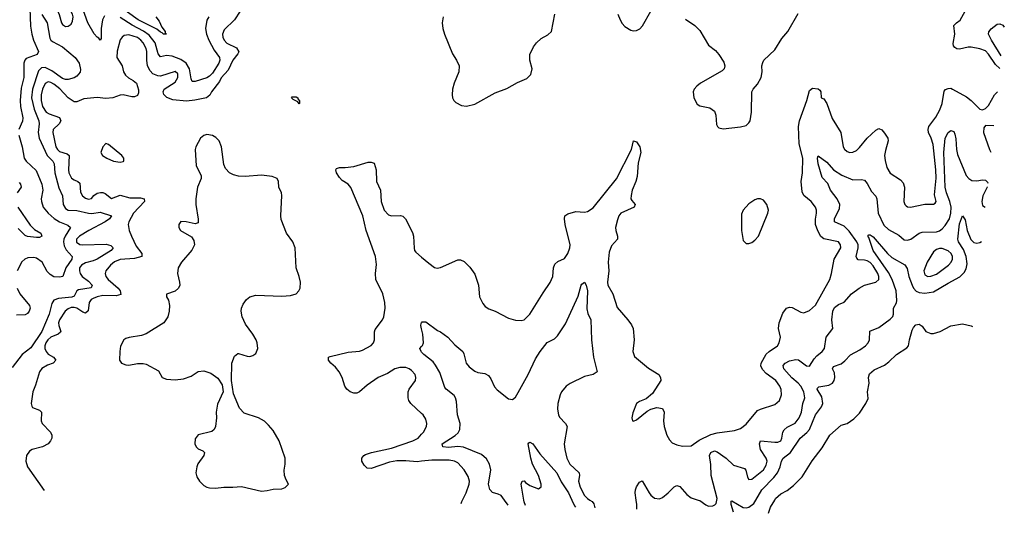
# Model space of a CAD drawing. Header units: inches. Extents: x 1449094 to 1618372, y 389908 to 534307.
# Tile 217 of 256: x 1597213 to 1604040, y 389908 to 393331. Entities that reach past the tile are written whole.
import ezdxf

# ---------------------------------------------------------------- set-up
doc = ezdxf.new("R2010")
doc.units = ezdxf.units.IN
doc.header["$MEASUREMENT"] = 0
for name, color, linetype in [('B5399', 7, 'Continuous'), ('B6308', 7, 'Continuous'), ('B6309', 7, 'Continuous')]:
    doc.layers.add(name, color=color, linetype=linetype)

msp = doc.modelspace()

# ---------------------------------------------------------------- linework, layer by layer
at = {"layer": 'B5399', "color": 5}
for points, elevation in [([(1597283.1, 393410), (1597287.3, 393287.3), (1597297.1, 393230), (1597308.7, 393190), (1597342.8, 393110), (1597333.7, 393090), (1597259, 393061), (1597248.3, 393050), (1597240.9, 393030), (1597242.5, 392930), (1597223, 392857), (1597216.3, 392770), (1597218.5, 392730), (1597235.8, 392650), (1597232.3, 392627.7), (1597207, 392570)], 440), ([(1598742, 393390), (1598702.2, 393330), (1598630, 393260.4), (1598619.5, 393230), (1598621.7, 393210), (1598630.9, 393190), (1598650, 393169), (1598715.4, 393135.4), (1598732.3, 393107.7), (1598726.3, 393093.7), (1598690, 393049.4), (1598658, 392982), (1598610, 392927.3), (1598598.4, 392901.6), (1598543.1, 392830), (1598531.7, 392808.3), (1598507.7, 392790), (1598427, 392773), (1598370, 392767.1), (1598276, 392776), (1598232.4, 392792.4), (1598212.4, 392812.4), (1598208, 392830), (1598214.7, 392850), (1598290, 392897.8), (1598309.8, 392930), (1598310, 392955.6), (1598290, 392971.4), (1598190, 392939.8), (1598170, 392940.7), (1598136.2, 392956.2), (1598116.7, 392976.7), (1598100.4, 393010), (1598094.1, 393050), (1598094.6, 393110), (1598090, 393131), (1598070, 393169.8), (1598053.3, 393190), (1598030, 393208.1), (1597970, 393226.4), (1597938.5, 393221.5), (1597923.1, 393210), (1597910, 393191.6), (1597888.1, 393111.9), (1597886.2, 393070), (1597922.8, 393010), (1597933.3, 392970), (1597945.8, 392945.8), (1597966.8, 392926.8), (1598000.3, 392910), (1598023.9, 392890), (1598036.3, 392843.7), (1598036.7, 392823.3), (1598030, 392805.2), (1598010, 392797), (1597990, 392796.9), (1597930, 392809.6), (1597910, 392807.6), (1597858, 392790), (1597810, 392783.7), (1597750, 392790.5), (1597657.5, 392782.5), (1597610, 392761.5), (1597590, 392760.9), (1597550, 392788.9), (1597490.7, 392850.7), (1597450, 392882.9), (1597430, 392894.9), (1597410, 392899.6), (1597390, 392888.3), (1597371.3, 392850), (1597362.5, 392810), (1597362.4, 392770), (1597370.9, 392730), (1597397.6, 392690), (1597418, 392678), (1597490, 392652), (1597499, 392630), (1597486.2, 392610), (1597446.2, 392570), (1597443.1, 392550), (1597462.7, 392450), (1597474.1, 392430), (1597490, 392416.8), (1597541.1, 392401.1), (1597556.3, 392390), (1597551, 392290), (1597554.7, 392270), (1597572.5, 392232.5), (1597590, 392219.5), (1597617.3, 392210), (1597630, 392197.3), (1597634.8, 392134.8), (1597648.4, 392110), (1597670, 392093.8), (1597690, 392085.9), (1597710, 392091.9), (1597727.8, 392112.2), (1597750, 392127.3), (1597773.9, 392133.9), (1597790, 392132.5), (1597804.9, 392124.9), (1597850, 392091.1), (1597910, 392113.6), (1597976.4, 392096.4), (1598050, 392095.2), (1598075.8, 392090), (1598079, 392070), (1598001.3, 391990), (1597970.2, 391930), (1597964.5, 391910), (1597971, 391870), (1597988, 391830), (1598021.1, 391761.1), (1598059.2, 391710), (1598059.6, 391690), (1598010, 391675.1), (1597910, 391668.7), (1597870, 391651.7), (1597841.9, 391630), (1597810.9, 391590), (1597806.2, 391570), (1597811, 391550), (1597826.3, 391530), (1597895.6, 391470), (1597910.1, 391450), (1597914.2, 391425.8), (1597882.8, 391417.2), (1597790, 391419.3), (1597749.6, 391410.4), (1597721.9, 391398.1), (1597708, 391390), (1597695.8, 391370), (1597688.2, 391311.8), (1597670, 391296.7), (1597650, 391302.2), (1597610.4, 391330.4), (1597590, 391336.3), (1597570, 391334.6), (1597550, 391326.7), (1597528.5, 391310), (1597489.2, 391250), (1597483.1, 391230), (1597483.7, 391210), (1597497.2, 391170), (1597495.3, 391164.7), (1597480.3, 391150), (1597429.5, 391130), (1597408.8, 391111.2), (1597395.1, 391090), (1597388.5, 391070), (1597388.4, 391050), (1597395.7, 391030), (1597410, 391012.8), (1597446.5, 390990), (1597464.6, 390970), (1597446, 390950), (1597405.2, 390934.8), (1597367.1, 390912.9), (1597350.3, 390890), (1597323.1, 390796.9), (1597303.5, 390750), (1597292.9, 390670), (1597296.4, 390650), (1597303, 390643), (1597350, 390623.7), (1597364.9, 390610), (1597362.8, 390550), (1597367.9, 390530), (1597425.7, 390470), (1597436.4, 390450), (1597435.3, 390430), (1597426.7, 390410), (1597410, 390389.7), (1597370.6, 390370), (1597298.8, 390350), (1597281, 390339), (1597260.9, 390310), (1597256.5, 390270), (1597266.9, 390230), (1597381.9, 390066.3)], 480), ([(1597801.9, 393358.1), (1597786.5, 393330), (1597778.2, 393270), (1597779.1, 393200.9), (1597770, 393188.4), (1597762.4, 393202.4), (1597750, 393209.8), (1597730, 393234), (1597686, 393310), (1597644, 393424)], 460), ([(1598157.6, 393350), (1598180.2, 393320.2), (1598198.2, 393278.2), (1598221.6, 393250), (1598221.1, 393241.1), (1598230.3, 393229.7), (1598210, 393229.8), (1598201, 393241), (1598190, 393244.2), (1598164.6, 393264.6), (1598035.2, 393330), (1597870, 393448.5)], 440), ([(1597367.6, 393367.6), (1597402.9, 393310), (1597422.7, 393202.7), (1597429.4, 393190), (1597441, 393181), (1597510, 393143.5), (1597597.8, 393070), (1597624.3, 393030), (1597634.7, 392985.3), (1597632.3, 392967.7), (1597610, 392939.7), (1597590, 392926.8), (1597550, 392915.8), (1597530, 392915.9), (1597510, 392922.5), (1597436.8, 392976.8), (1597390, 393000.1), (1597363.3, 392996.7), (1597343.2, 392976.8), (1597302.6, 392850), (1597294.9, 392790), (1597313, 392710), (1597345.5, 392630), (1597349, 392610), (1597342.3, 392550), (1597348.9, 392510), (1597402.6, 392390), (1597442.2, 392350), (1597452.7, 392332.7), (1597455.7, 392270), (1597484.2, 392164.2), (1597509.4, 392110), (1597513.9, 392050), (1597530, 392022.5), (1597550, 392010.9), (1597610, 392009.1), (1597690, 391988.9), (1597712.3, 391987.7), (1597770, 391995.8), (1597848.7, 391970), (1597836.2, 391950), (1597805.4, 391930), (1597692.3, 391870), (1597627.2, 391830), (1597606.3, 391810), (1597607.6, 391787.6), (1597630, 391771.8), (1597649.3, 391769.3), (1597813.4, 391773.4), (1597845, 391765), (1597860.8, 391750), (1597847.2, 391730), (1597749.4, 391670.6), (1597722.2, 391657.8), (1597670, 391644.3), (1597641.8, 391630), (1597628.6, 391610), (1597626.7, 391590), (1597631.4, 391570), (1597646.3, 391550), (1597690, 391517.9), (1597714.5, 391490), (1597707.6, 391472.4), (1597621.3, 391458.7), (1597608.8, 391450), (1597590, 391415), (1597573.5, 391406.5), (1597481.3, 391398.7), (1597450, 391385.7), (1597436.8, 391363.2), (1597418.1, 391290), (1597366.7, 391170), (1597290, 391056), (1597230.1, 391009.9), (1597161.6, 390918.4)], 460), ([(1598525.6, 393350), (1598511.4, 393328.6), (1598502.3, 393270), (1598509.4, 393230), (1598523.8, 393190), (1598560.8, 393120.8), (1598599.1, 393070), (1598601.3, 393050), (1598593.4, 393030), (1598550, 392961.1), (1598530, 392939.2), (1598510, 392928.1), (1598430, 392902.3), (1598410, 392903.1), (1598402, 392922), (1598390.8, 392990), (1598367.2, 393030), (1598330, 393055.6), (1598270, 393078.5), (1598230, 393082.3), (1598190, 393073.5), (1598173.8, 393093.8), (1598151.4, 393170), (1598110, 393222.7), (1598072.1, 393252.1), (1597993.2, 393293.2), (1597910, 393346.2)], 460), ([(1597207, 392530), (1597231.3, 392448.7), (1597243.6, 392370), (1597258, 392350), (1597326.2, 392286.2), (1597367.5, 392190), (1597373.4, 392150), (1597362.7, 392090), (1597363.2, 392070), (1597376.9, 392030), (1597410.2, 391990), (1597452.9, 391952.9), (1597489.7, 391929.7), (1597546.6, 391906.6), (1597565.2, 391890), (1597527.3, 391830), (1597519.1, 391810), (1597517.4, 391790), (1597522.5, 391762.5), (1597534.5, 391734.5), (1597578, 391690), (1597573.8, 391670), (1597533.4, 391610), (1597512, 391550), (1597490, 391544.6), (1597450, 391548.9), (1597423.4, 391563.4), (1597404.3, 391584.3), (1597369.2, 391649.2), (1597330, 391677.5), (1597310, 391681.9), (1597270, 391679.3), (1597249.3, 391670.7), (1597227.1, 391652.9), (1597194.9, 391590)], 440), ([(1600000, 390599.2), (1599925.7, 390670), (1599912.4, 390690), (1599906.9, 390710), (1599906.3, 390750), (1599913.3, 390770), (1599958.4, 390830), (1599960.7, 390850), (1599955.6, 390870), (1599930, 390898.7), (1599914.5, 390910), (1599890, 390918.4), (1599850, 390918.9), (1599813.4, 390910), (1599762.4, 390877.6), (1599697.8, 390850), (1599622.6, 390797.4), (1599570, 390749.8), (1599550, 390741.7), (1599530, 390741), (1599504.7, 390750), (1599480.9, 390770), (1599467.8, 390790), (1599449.7, 390850), (1599427.6, 390890), (1599402.2, 390922.2), (1599369.7, 390950), (1599354, 390970), (1599354.5, 390990), (1599365, 390995), (1599490, 391024.7), (1599570, 391033), (1599590, 391038.8), (1599650, 391072.8), (1599666.2, 391090), (1599673.1, 391110), (1599673.3, 391166.7), (1599678, 391182), (1599729.7, 391250), (1599739.1, 391270), (1599748.1, 391330), (1599746, 391370), (1599730.6, 391430), (1599682.5, 391530), (1599680.2, 391570), (1599687.1, 391632.9), (1599680.6, 391690), (1599614.5, 391870), (1599593.1, 391970), (1599508.5, 392168.5), (1599490, 392189.7), (1599450, 392216.2), (1599430, 392236.2), (1599409.8, 392270), (1599405.1, 392290), (1599410, 392299.1), (1599430, 392306.7), (1599470, 392305.3), (1599530, 392312.7), (1599630, 392342), (1599650, 392344), (1599670, 392336), (1599685.5, 392290), (1599687.3, 392210), (1599714, 392150), (1599720.3, 392070), (1599739.6, 392010), (1599770, 391977.8), (1599790, 391971.5), (1599853.5, 391973.5), (1599870, 391968.8), (1599889.3, 391949.3), (1599935.9, 391855.9), (1599944.6, 391830), (1599947.5, 391747.5), (1599950.8, 391730), (1599959.9, 391719.9), (1600000, 391685.2)], 480), ([(1597210, 392201.5), (1597219.2, 392190), (1597222.8, 392170), (1597196.6, 392130)], 420), ([(1597199.8, 392030), (1597285.8, 391905.8), (1597316.7, 391876.7), (1597359.5, 391850), (1597366.4, 391830), (1597350, 391821.8), (1597330, 391820.6), (1597266.9, 391826.9), (1597250, 391835.6), (1597203.3, 391883.3)], 420), ([(1597196.5, 391470), (1597215.1, 391430), (1597282.2, 391350), (1597285.6, 391330), (1597279.7, 391310), (1597266.6, 391293.4), (1597250, 391283.8), (1597190, 391281.7)], 440), ([(1600000, 391187.9), (1599995.1, 391210), (1599996.6, 391223.4), (1600000, 391228.7)], 460), ([(1600000, 391026.7), (1599996.9, 391030), (1599986.6, 391050), (1600000, 391064.9)], 460), ([(1600000, 390268.7), (1599970, 390265.3), (1599890, 390272.7), (1599827.3, 390272.7), (1599777.6, 390262.4), (1599650, 390219.3), (1599621.7, 390221.7), (1599601.7, 390241.7), (1599586.3, 390270), (1599584.7, 390290), (1599598.7, 390310), (1599610, 390315.9), (1599652.3, 390330), (1599790, 390360.4), (1599938.7, 390410), (1599976.1, 390430), (1600000, 390455.9)], 480)]:
    msp.add_lwpolyline(points, dxfattribs=dict(at, elevation=elevation))
for points, elevation in [([(1597510, 393436.8), (1597490, 393435.2), (1597478.7, 393430), (1597468.4, 393410), (1597487.6, 393367.6), (1597503.7, 393310), (1597510, 393297.4), (1597530, 393283.2), (1597550, 393285.5), (1597570, 393300.3), (1597580.2, 393319.8), (1597584.6, 393350), (1597579.2, 393370), (1597555.2, 393410), (1597532.7, 393430)], 480), ([(1599150, 392748), (1599142, 392762), (1599110, 392778), (1599098, 392790), (1599103.1, 392796.9), (1599130, 392796), (1599142, 392790), (1599142, 392782), (1599152.7, 392767.3), (1599154, 392750)], 480), ([(1598510, 392534.3), (1598490, 392528.8), (1598467.1, 392510), (1598434.6, 392450), (1598430.2, 392430), (1598437.3, 392317.3), (1598470.3, 392250), (1598472, 392230), (1598445.2, 392170), (1598434.2, 392090), (1598434.6, 392050), (1598451.4, 391948.6), (1598450, 391922), (1598430, 391914.5), (1598368, 391930), (1598330, 391931.5), (1598316.4, 391910), (1598316.4, 391890), (1598328.4, 391870), (1598404.6, 391824.6), (1598419.8, 391799.8), (1598424.1, 391770), (1598407.2, 391732.8), (1598334.7, 391650), (1598312, 391610), (1598306.2, 391570), (1598322.3, 391510), (1598322.6, 391490), (1598314.9, 391470), (1598290, 391447.8), (1598231.1, 391428.9), (1598230.8, 391410), (1598245.7, 391385.7), (1598252.9, 391350), (1598249.1, 391309.1), (1598239.3, 391270), (1598211.6, 391228.4), (1598090, 391152.4), (1598058.6, 391141.4), (1597971.7, 391128.3), (1597950, 391120.7), (1597936.3, 391110), (1597912.1, 391067.9), (1597906.4, 391030), (1597905.5, 390970), (1597918, 390950), (1597950, 390937.3), (1597970, 390936.3), (1598030, 390948), (1598070, 390947.7), (1598090, 390943), (1598175.3, 390895.3), (1598202, 390850), (1598230, 390837.6), (1598290, 390833.1), (1598350, 390840.3), (1598401.6, 390858.4), (1598450, 390890.6), (1598490, 390897.3), (1598539.1, 390879.1), (1598586.4, 390846.4), (1598618, 390798), (1598622.8, 390750), (1598584.9, 390664.9), (1598574.8, 390610), (1598578.8, 390570), (1598571, 390510), (1598561, 390490), (1598544.9, 390475.1), (1598450, 390451.3), (1598430, 390424), (1598428.1, 390390), (1598436.4, 390370), (1598450, 390356.4), (1598482.5, 390342.5), (1598494, 390330), (1598490, 390309), (1598448.9, 390251.1), (1598441.6, 390230), (1598434.9, 390190), (1598440.7, 390160.7), (1598459.1, 390130), (1598490, 390102), (1598510, 390090.5), (1598530, 390085.5), (1598570, 390083.1), (1598629.7, 390090.3), (1598690, 390088.5), (1598750, 390094.4), (1598890, 390062), (1598930, 390066.8), (1598970, 390074.8), (1599030, 390078), (1599053.2, 390086.8), (1599078, 390110), (1599060.2, 390140.2), (1599049.5, 390169.5), (1599046.2, 390206.2), (1599054.2, 390250), (1599052.8, 390290), (1599011.4, 390411.4), (1598970, 390481.3), (1598939.2, 390519.2), (1598910, 390547.1), (1598870, 390571.1), (1598770, 390602.7), (1598738, 390638), (1598696.2, 390736.2), (1598682.7, 390830), (1598683.7, 390950), (1598702, 390998), (1598724.5, 391015.5), (1598730, 391017.3), (1598790, 390997.3), (1598810, 390996.3), (1598830, 391002), (1598850, 391017.3), (1598863.6, 391050), (1598859.7, 391090), (1598852.1, 391110), (1598830, 391150.9), (1598779.3, 391219.3), (1598755, 391270), (1598748.1, 391310), (1598750.7, 391330), (1598762.4, 391357.6), (1598786, 391390), (1598810, 391410.2), (1598850, 391421.6), (1599030, 391414.6), (1599090, 391418), (1599129.7, 391430.3), (1599149.7, 391450.3), (1599158.7, 391470), (1599160.5, 391510), (1599151.1, 391551.1), (1599129.6, 391610), (1599123, 391750), (1599107.6, 391790), (1599064.2, 391850), (1599026.3, 391946.3), (1599023.6, 391970), (1599031.8, 392111.8), (1599029.4, 392130), (1599010, 392168.7), (1599008.3, 392210), (1598998.4, 392230), (1598964.7, 392244.7), (1598890, 392252.9), (1598775.9, 392244.1), (1598730, 392245.9), (1598695, 392255), (1598668.6, 392268.6), (1598639.5, 392299.5), (1598627.8, 392327.8), (1598612.7, 392450), (1598595.2, 392490), (1598573.4, 392513.4), (1598550, 392529.1)], 520), ([(1597810, 392471.6), (1597790, 392449.5), (1597776, 392410), (1597787, 392390), (1597816.4, 392370), (1597862.8, 392350), (1597910, 392343.6), (1597930, 392347), (1597934.5, 392350), (1597935.1, 392370), (1597921.6, 392390), (1597830, 392466)], 520)]:
    msp.add_lwpolyline(points, close=True, dxfattribs=dict(at, elevation=elevation))
at = {"layer": 'B6308', "color": 5}
for points, elevation in [([(1600275.3, 389975.2), (1600279.1, 389990), (1600284.2, 390000)], 480), ([(1600600.9, 389965), (1600574, 390000)], 460), ([(1600720, 389961.2), (1600710, 389987.6), (1600707.9, 390000)], 440), ([(1601042.7, 390000), (1601061.1, 389961.1), (1601067.1, 389950.3)], 440), ([(1601166.5, 390000), (1601182.6, 389990), (1601194.2, 389974.2), (1601200.9, 389946.1)], 460), ([(1601493.2, 389936.9), (1601491.9, 389970), (1601487.8, 390000)], 460), ([(1601918.5, 390000), (1601930, 389996.5), (1601970, 389966), (1601990, 389958.6), (1602019.4, 389960.6), (1602034, 389966), (1602043.2, 389976.8), (1602047.8, 390000)], 460), ([(1602163.2, 389915.8), (1602146, 389970), (1602146.6, 389993.4), (1602150, 389995.6), (1602229.6, 389949.6), (1602250, 389945.6), (1602270, 389950.1), (1602304.4, 389975.6), (1602318.4, 390000)], 440), ([(1602404.2, 389908.2), (1602420.2, 389950), (1602448.4, 390000)], 420)]:
    msp.add_lwpolyline(points, dxfattribs=dict(at, elevation=elevation))
at = {"layer": 'B6309', "color": 5}
for points, elevation in [([(1601360.3, 393370), (1601375.8, 393330), (1601390, 393305.5), (1601410, 393283.8), (1601450, 393258), (1601470, 393253), (1601490, 393255.5), (1601512.6, 393267.4), (1601531.1, 393288.9), (1601589.8, 393390.2)], 520), ([(1604009.7, 392991.6), (1603980.1, 393020.1), (1603931.8, 393091.8), (1603910, 393114.3), (1603871.3, 393130), (1603810, 393139.6), (1603790, 393140.4), (1603730, 393125.6), (1603710, 393128.1), (1603697.3, 393137.3), (1603687.9, 393150), (1603686.8, 393166.8), (1603696.4, 393230), (1603690, 393290.4), (1603708, 393310), (1603733.3, 393326.7), (1603768.4, 393390)], 480), ([(1600150.3, 393350), (1600143.1, 393310), (1600147, 393270), (1600157.6, 393230), (1600213.3, 393093.3), (1600243, 393050), (1600259.3, 393010), (1600258, 392970), (1600224.9, 392890), (1600213.4, 392850), (1600210.7, 392810), (1600214, 392790), (1600224, 392770), (1600236.7, 392756.7), (1600276.7, 392736.7), (1600310.5, 392730.5), (1600370, 392744.4), (1600510, 392823), (1600590, 392853.4), (1600663.8, 392896.2), (1600730, 392923.8), (1600758, 392950), (1600767, 392990), (1600749.6, 393050), (1600749.6, 393090), (1600776.6, 393143.4), (1600796.2, 393170), (1600830, 393200.4), (1600874.7, 393225.3), (1600899.6, 393250), (1600924.2, 393370)], 520), ([(1601830, 393334), (1601893.4, 393290), (1601930, 393256.3), (1601990, 393153.4), (1602038.3, 393118.3), (1602060.5, 393090), (1602096.2, 393036.2), (1602103, 393010), (1602097.3, 392990), (1602083.7, 392976.3), (1601934, 392890), (1601908, 392870), (1601890.5, 392850), (1601883.8, 392830), (1601886.4, 392790), (1601910, 392746), (1601930, 392734.4), (1601999.5, 392719.5), (1602030, 392696), (1602040.7, 392670), (1602045.2, 392605.2), (1602050.7, 392590.7), (1602060.7, 392580.7), (1602090, 392574), (1602210, 392588.2), (1602250, 392597.6), (1602270, 392615.5), (1602278.3, 392630), (1602288, 392690), (1602289.5, 392830), (1602299.3, 392850), (1602330, 392884), (1602354.3, 392930), (1602361.1, 392970), (1602359.2, 393010), (1602364.9, 393035.1), (1602374, 393050), (1602450, 393121.3), (1602498.4, 393201.6), (1602538.7, 393250), (1602610, 393373.1)], 520), ([(1604019.2, 393081), (1603950.9, 393190), (1603931.5, 393230), (1603933.4, 393246.6), (1603950, 393267.7), (1603990, 393300.5), (1604010, 393301.6), (1604030, 393292.7), (1604040.3, 393279.6)], 460), ([(1600000, 391685.2), (1600050, 391642), (1600090, 391613), (1600108.5, 391608.5), (1600130, 391612.2), (1600250, 391665.3), (1600270, 391664.9), (1600295.3, 391655.3), (1600335.3, 391615.3), (1600370, 391567.3), (1600393.7, 391490), (1600402, 391410), (1600423.8, 391363.8), (1600441.6, 391341.6), (1600465.8, 391325.8), (1600510, 391310.7), (1600602, 391262), (1600650, 391247.7), (1600690, 391244.9), (1600710, 391250.7), (1600749.4, 391290), (1600842.5, 391437.5), (1600892.3, 391507.7), (1600910.6, 391549.4), (1600915.3, 391610), (1600924, 391636), (1600944.9, 391655.1), (1600990, 391675.6), (1601013.2, 391710), (1601027.5, 391750), (1601029.1, 391770), (1600995.5, 391910), (1600989.7, 391950.3), (1600992.7, 391970), (1601014.9, 391985.1), (1601070, 392000.4), (1601130, 391996.5), (1601150, 392000.2), (1601190, 392027.2), (1601352.3, 392227.7), (1601455.1, 392430), (1601470, 392492), (1601490, 392483), (1601512.4, 392450), (1601519.7, 392410), (1601502.4, 392337.6), (1601495.2, 392244.8), (1601485.3, 392210), (1601459, 392150), (1601451.9, 392111.9), (1601451.8, 392090), (1601457.3, 392077.3), (1601480.5, 392050), (1601472.7, 392030), (1601382.3, 391990), (1601368.1, 391970), (1601357.2, 391942.8), (1601345.5, 391890), (1601346.5, 391870), (1601358.9, 391830), (1601358, 391810), (1601317, 391763), (1601301.4, 391718.6), (1601294.5, 391650), (1601297, 391590), (1601288.1, 391510), (1601290.1, 391490.1), (1601325.4, 391430), (1601355.4, 391335.4), (1601430.2, 391250.2), (1601454.7, 391214.7), (1601465.8, 391190), (1601474.2, 391110), (1601464.9, 391030), (1601475.3, 390995.3), (1601573.5, 390913.5), (1601644.7, 390870), (1601656, 390850), (1601658, 390830), (1601599.9, 390740.1), (1601557.5, 390702.5), (1601510, 390683.7), (1601490.8, 390670), (1601464, 390604), (1601458, 390570), (1601462, 390550), (1601470, 390546), (1601490, 390556), (1601564.2, 390615.8), (1601590, 390630.6), (1601630, 390642), (1601670, 390634.8), (1601680.7, 390610), (1601677.6, 390550), (1601682, 390510), (1601701.3, 390450), (1601718, 390418), (1601738, 390398), (1601770, 390382), (1601810, 390374.9), (1601870, 390376), (1601924, 390416), (1602005.3, 390454.7), (1602050, 390465.6), (1602170, 390482), (1602210, 390495.3), (1602250, 390525.8), (1602330, 390620.2), (1602350, 390631.1), (1602450, 390663.6), (1602480.5, 390690), (1602496, 390730), (1602492.3, 390767.7), (1602483.8, 390790), (1602457.2, 390830), (1602390, 390878.6), (1602364.8, 390904.8), (1602352.4, 390930), (1602355.3, 390950), (1602390, 391011), (1602410, 391030.9), (1602466.8, 391070), (1602480.2, 391090), (1602489.2, 391130), (1602475.2, 391190), (1602478.7, 391230), (1602504.9, 391295.1), (1602529.9, 391330.1), (1602550, 391337.1), (1602570, 391334.3), (1602630, 391303.2), (1602650, 391298.9), (1602690, 391314.9), (1602730, 391351.7), (1602829.4, 391530.6), (1602841.9, 391570), (1602861.4, 391670), (1602905.7, 391750), (1602905.4, 391770), (1602890, 391791), (1602790, 391812.5), (1602768.7, 391828.7), (1602746.6, 391866.6), (1602732, 391910), (1602731.1, 391948.9), (1602739, 391990), (1602738.4, 392010), (1602731.6, 392030), (1602701.8, 392070), (1602650, 392113), (1602637.8, 392137.8), (1602632.7, 392210), (1602639.9, 392270), (1602642.8, 392370), (1602617.1, 392470), (1602613.5, 392590), (1602620.4, 392630), (1602671.1, 392770), (1602690, 392839.5), (1602710, 392857), (1602750, 392851.6), (1602761.8, 392841.8), (1602768.8, 392830), (1602770.8, 392790), (1602790, 392781.3), (1602810, 392750.4), (1602846.4, 392646.4), (1602906.1, 392550), (1602923.9, 392450), (1602933.3, 392433.3), (1602950, 392417.5), (1602970, 392411), (1602990, 392413.2), (1603015, 392425), (1603035.9, 392444.1), (1603090, 392510.2), (1603150, 392565.8), (1603170, 392577.4), (1603190, 392566.3), (1603210, 392543.6), (1603232, 392510), (1603235.4, 392490), (1603215.7, 392424.3), (1603210.7, 392390), (1603214.2, 392354.2), (1603226.7, 392306.7), (1603250, 392266.3), (1603320.8, 392220.8), (1603339.8, 392199.8), (1603348.4, 392170), (1603344.6, 392070), (1603350.3, 392050.3), (1603360.3, 392040.3), (1603370, 392032.7), (1603390, 392032), (1603490, 392052.2), (1603550, 392052.2), (1603561.6, 392058.4), (1603567.8, 392070), (1603557, 392117), (1603566.7, 392233.3), (1603566.6, 392290), (1603546.6, 392466.6), (1603533.3, 392510), (1603514.5, 392550), (1603512.1, 392570), (1603518.1, 392590), (1603565.4, 392654.6), (1603593.7, 392706.3), (1603608.4, 392750), (1603624, 392836), (1603633.4, 392846.6), (1603650, 392854.5), (1603670, 392855.2), (1603681.3, 392850), (1603777.3, 392797.3), (1603811.6, 392770), (1603870, 392710.4), (1603890, 392705.5), (1603910, 392714.4), (1603930, 392735.8), (1603972.9, 392810), (1603990.8, 392829.2), (1603992.5, 392830.4)], 480), ([(1603967.4, 392594.8), (1603910, 392597), (1603899, 392581), (1603896, 392550), (1603936.5, 392430), (1603948, 392412.2)], 480), ([(1602047.8, 390000), (1602049.9, 390010), (1602007.1, 390170), (1602006.4, 390246.4), (1601996, 390310), (1602004.6, 390330), (1602030, 390341.5), (1602050, 390334), (1602111.3, 390290), (1602162.3, 390242.3), (1602238.3, 390218.3), (1602248.2, 390208.2), (1602259, 390159), (1602270, 390142), (1602290, 390146), (1602369.8, 390210), (1602390, 390241.7), (1602395.5, 390270), (1602389.8, 390290), (1602350.7, 390350), (1602343.5, 390390), (1602349.7, 390410), (1602450, 390400.6), (1602470, 390401.2), (1602489.8, 390410.2), (1602498, 390430), (1602504, 390470), (1602512.9, 390487.1), (1602535.2, 390504.8), (1602590, 390534.2), (1602618.3, 390570), (1602633.2, 390610), (1602644.1, 390670), (1602656.8, 390710), (1602649.4, 390750), (1602629.5, 390790), (1602611.6, 390811.6), (1602567.7, 390847.7), (1602510.7, 390910), (1602506.6, 390933.4), (1602519.7, 390950), (1602550, 390965.7), (1602595.5, 390975.5), (1602612.3, 390972.3), (1602668.7, 390930), (1602690.6, 390929.4), (1602720.9, 390979.1), (1602739.7, 391000.3), (1602777.2, 391030), (1602793.1, 391050), (1602804.4, 391130), (1602851.8, 391190), (1602843.5, 391250), (1602850.7, 391310), (1602863.7, 391336.3), (1602890, 391356.1), (1602930, 391372), (1602981.3, 391430), (1603033.6, 391470), (1603070.6, 391489.4), (1603149.6, 391510), (1603170.5, 391530), (1603171.4, 391550), (1603162.5, 391570), (1603130, 391625.2), (1603110, 391646.9), (1603090, 391658.5), (1603070, 391663.2), (1603026.6, 391666.6), (1603016.6, 391676.6), (1603013, 391690), (1603027.5, 391750), (1603027.2, 391770), (1603017.7, 391790), (1602963.9, 391863.9), (1602930, 391899.9), (1602862, 391930), (1602862, 391950), (1602897.6, 392022.4), (1602899, 392050), (1602881.9, 392090), (1602834.9, 392150), (1602816.3, 392196.3), (1602777.1, 392237.1), (1602748.7, 392331.3), (1602744.2, 392370), (1602750, 392386), (1602810, 392343.1), (1602856.5, 392290), (1602913, 392253), (1602990, 392220.3), (1603050, 392222.4), (1603070, 392218.4), (1603090, 392194.9), (1603120.5, 392140.5), (1603150, 392108), (1603156, 392090), (1603165.5, 391990), (1603206, 391906), (1603236.2, 391876.2), (1603310, 391837.4), (1603345, 391805), (1603370, 391801.3), (1603391.3, 391808.7), (1603450, 391850.2), (1603470, 391858.6), (1603570, 391860.7), (1603590, 391866.5), (1603610, 391880.2), (1603630, 391903.2), (1603659.7, 391950), (1603670.2, 391989.8), (1603670.9, 392030), (1603662.6, 392070), (1603639.3, 392130), (1603630.3, 392170), (1603620.1, 392410), (1603630, 392510.6), (1603650, 392548.2), (1603670, 392561.6), (1603690, 392554.8), (1603697.3, 392537.3), (1603704.4, 392504.4), (1603708.4, 392430), (1603716.5, 392396.5), (1603776.1, 392250), (1603793.7, 392230), (1603816.3, 392216.3), (1603850, 392213.4), (1603890, 392221.5), (1603910, 392218), (1603923.6, 392203.6), (1603925.2, 392198)], 460), ([(1603922.4, 392172.3), (1603921.8, 392170), (1603891.8, 392110), (1603884.3, 392070), (1603890, 392043.1), (1603907.5, 392031.9)], 460), ([(1602318.4, 390000), (1602358.7, 390070), (1602442.6, 390157.4), (1602467.7, 390190), (1602485.8, 390230), (1602495.2, 390270), (1602507, 390290), (1602558.9, 390330), (1602625.8, 390430), (1602672.1, 390467.9), (1602690, 390490.2), (1602731.6, 390590), (1602772.7, 390647.3), (1602781, 390670), (1602775.2, 390715.2), (1602741.8, 390770), (1602743.9, 390776.1), (1602754.6, 390785.4), (1602823.1, 390796.9), (1602848.7, 390811.3), (1602861, 390830), (1602866.1, 390850), (1602862.2, 390882.2), (1602849.9, 390910), (1602854.9, 390925.1), (1602910, 390945.1), (1602935.2, 390964.8), (1602973.8, 391006.2), (1603038.8, 391041.2), (1603077.7, 391070), (1603095.8, 391090), (1603104.9, 391110), (1603108.6, 391171.4), (1603170, 391195.8), (1603250, 391253.8), (1603266.8, 391273.2), (1603272.1, 391290), (1603272.5, 391330), (1603291.9, 391368.1), (1603295.3, 391384.7), (1603290, 391451.1), (1603262.5, 391530), (1603238.3, 391578.3), (1603129.9, 391730), (1603101, 391821), (1603094.7, 391830), (1603100.3, 391839.7), (1603110, 391840.2), (1603130, 391826.5), (1603231.1, 391710), (1603261.2, 391681.2), (1603351.4, 391631.4), (1603366.6, 391606.6), (1603379.1, 391550), (1603401.9, 391490), (1603411.5, 391470), (1603429.3, 391449.3), (1603450, 391439.4), (1603490, 391434.3), (1603550, 391443.5), (1603650, 391504.3), (1603733.1, 391546.9), (1603762.3, 391577.7), (1603776.3, 391603.7), (1603782, 391638), (1603775.8, 391690), (1603757.3, 391737.3), (1603723.2, 391790), (1603718.9, 391810), (1603730, 391916.3), (1603750, 391970.8), (1603770, 391942.8), (1603783, 391870), (1603807.5, 391807.5), (1603830, 391786.6), (1603850, 391782), (1603870, 391786), (1603882, 391793)], 440), ([(1600000, 391228.7), (1600004.4, 391235.6), (1600030, 391235.3), (1600110, 391175.8), (1600130, 391167), (1600182, 391130), (1600230, 391075.6), (1600284.7, 391030), (1600293.3, 391013.3), (1600308.6, 390950), (1600330, 390923.9), (1600370, 390892.8), (1600390, 390884.6), (1600438.3, 390878.3), (1600463.4, 390863.4), (1600480.2, 390840.2), (1600505.5, 390785.5), (1600523.4, 390763.4), (1600602.6, 390702.6), (1600630, 390698.3), (1600650, 390713.1), (1600670, 390746.5), (1600738.5, 390870), (1600790, 390980.3), (1600821, 391030), (1600870, 391091.6), (1600921.6, 391118.4), (1600942.2, 391137.8), (1600998.4, 391221.6), (1601085.1, 391414.9), (1601106.6, 391490), (1601110, 391497.3), (1601130, 391511), (1601141.6, 391490), (1601151.2, 391451.2), (1601145.1, 391325.1), (1601153.2, 391293.2), (1601173.8, 391250), (1601178.7, 391110), (1601191.6, 390990), (1601218, 390890), (1601189, 390871), (1601130, 390856.4), (1601030, 390809), (1601002.3, 390790), (1600969.4, 390750), (1600960.2, 390730), (1600945.6, 390670), (1600942.8, 390630), (1600949, 390590), (1600956, 390576), (1600998.4, 390530), (1601008.2, 390510), (1600989.1, 390390), (1600992.3, 390350), (1601007.6, 390290), (1601028.4, 390250), (1601092.9, 390190), (1601094.9, 390170), (1601087.6, 390130), (1601100.2, 390090), (1601130, 390032.2), (1601150, 390010.3), (1601166.5, 390000)], 460), ([(1602448.4, 390000), (1602454, 390010), (1602490, 390043.6), (1602533.9, 390066.1), (1602578.9, 390101.1), (1602638.6, 390161.4), (1602707.6, 390272.4), (1602776.8, 390363.2), (1602830, 390450.4), (1602910, 390518.8), (1602950, 390530.8), (1602996.3, 390563.7), (1603036.6, 390603.4), (1603080.9, 390670), (1603096.6, 390703.4), (1603091.8, 390750), (1603103, 390810), (1603098.2, 390850), (1603105.2, 390874.8), (1603137, 390903), (1603210, 390936.4), (1603240.6, 390959.4), (1603292.3, 391010), (1603364.9, 391055.1), (1603377, 391070), (1603383, 391110), (1603402, 391178), (1603410, 391196.3), (1603426, 391214), (1603450, 391218.7), (1603470, 391204.9), (1603496.4, 391170), (1603530, 391154), (1603550, 391154.9), (1603595.3, 391170), (1603670, 391207.3), (1603750, 391221.6), (1603810, 391208.2), (1603819.3, 391204.2)], 420), ([(1600000, 391064.9), (1600007.2, 391072.8), (1600014, 391090), (1600008.4, 391150), (1600000, 391187.9)], 460), ([(1600574, 390000), (1600550.6, 390030.6), (1600530, 390041.5), (1600491.7, 390051.7), (1600472.5, 390072.5), (1600464.6, 390110), (1600479.9, 390210), (1600471.1, 390250), (1600450, 390285.6), (1600415.3, 390315.3), (1600290, 390366.3), (1600250, 390372.2), (1600185.6, 390365.6), (1600146, 390370), (1600143.6, 390390), (1600232.2, 390447.8), (1600252.9, 390467.1), (1600265.5, 390490), (1600267.6, 390530), (1600249.9, 390590), (1600243, 390683), (1600234.7, 390710), (1600225, 390725), (1600169.9, 390769.9), (1600161.5, 390781.5), (1600125.6, 390885.6), (1600096.2, 390936.2), (1600079.1, 390959.1), (1600015.4, 391010), (1600000, 391026.7)], 460), ([(1600000, 390455.9), (1600012.9, 390470), (1600033, 390510), (1600036.3, 390530), (1600030, 390561.2), (1600009.7, 390590), (1600000, 390599.2)], 480), ([(1600707.9, 390000), (1600689.7, 390110.3), (1600698, 390130), (1600710, 390134), (1600720.9, 390120.9), (1600750, 390100.7), (1600810, 390078.8), (1600829.1, 390090.9), (1600829.2, 390110.8), (1600810.9, 390170), (1600769.9, 390249.9), (1600757.6, 390290), (1600739.5, 390390), (1600742.7, 390397.3), (1600750, 390402), (1600770, 390390.3), (1600819.9, 390319.9), (1600938.5, 390190), (1600966.9, 390126.9), (1601019.1, 390050), (1601042.7, 390000)], 440), ([(1600284.2, 390000), (1600309.9, 390050), (1600330.7, 390110.7), (1600331.4, 390131.4), (1600323.2, 390163.2), (1600296, 390210), (1600250, 390257.8), (1600227.3, 390270), (1600190, 390277.5), (1600070, 390276.7), (1600000, 390268.7)], 480), ([(1601487.8, 390000), (1601481, 390050), (1601482.9, 390070), (1601490, 390092.4), (1601510, 390123.8), (1601530, 390133.4), (1601576.9, 390050), (1601590, 390033.1), (1601614.1, 390014.1), (1601650, 390009.1), (1601670, 390016.9), (1601709.7, 390050), (1601750, 390092.2), (1601770, 390100.3), (1601790, 390094.9), (1601838.6, 390038.6), (1601870, 390014.7), (1601918.5, 390000)], 460)]:
    msp.add_lwpolyline(points, dxfattribs=dict(at, elevation=elevation))
for points, elevation in [([(1602350, 392089.7), (1602330, 392089.7), (1602310, 392082), (1602270, 392054), (1602228.6, 392011.4), (1602216.9, 391983.1), (1602217.3, 391870), (1602230, 391801), (1602250, 391778), (1602270, 391778.4), (1602290, 391787), (1602310, 391801.7), (1602335.3, 391830), (1602401.6, 391990), (1602404.1, 392010), (1602394.6, 392050), (1602370, 392079.7)], 520), ([(1603590, 391744.8), (1603570, 391738), (1603550, 391720.4), (1603505.5, 391650), (1603482.3, 391590), (1603490, 391562), (1603510, 391551.3), (1603530, 391551.8), (1603570, 391565.4), (1603652.4, 391630), (1603671.3, 391650), (1603681, 391670), (1603682.2, 391690), (1603673, 391710), (1603650, 391729), (1603610, 391744.4)], 460)]:
    msp.add_lwpolyline(points, close=True, dxfattribs=dict(at, elevation=elevation))

doc.saveas('drawing.dxf')
